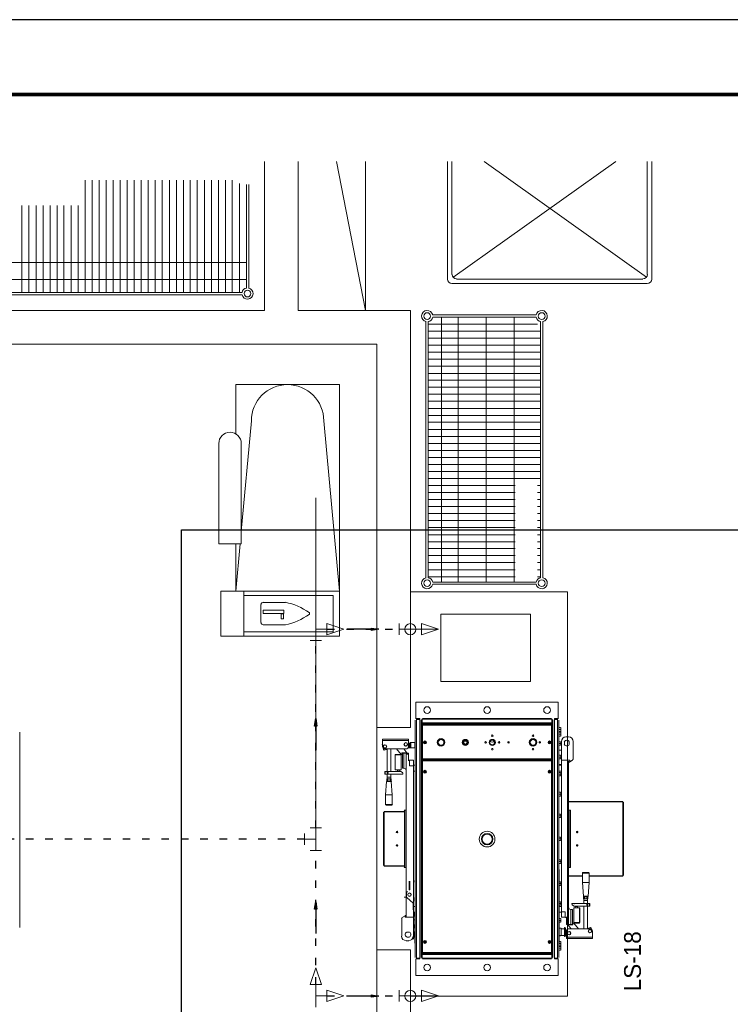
# Model space of a CAD drawing. Header units: millimetres. Extents: x -15 to 153, y -141 to 37.
# Tile 58 of 98: x 19 to 29, y 24 to 37. Entities that reach past the tile are written whole.
import ezdxf

# ---------------------------------------------------------------- set-up
doc = ezdxf.new("R2010")
doc.units = ezdxf.units.MM
doc.header["$MEASUREMENT"] = 0
doc.linetypes.add('DOT2', pattern=[3.175, 0, -3.175])
doc.layers.get('0').update_dxf_attribs({"color": 5, "lineweight": 20})
for name, color, linetype, lineweight in [('AF-Conexões', 9, 'Continuous', 20), ('AF-Sentido tubo', 9, 'Continuous', 20), ('AF-Tubos', 4, 'Continuous', 30), ('DI-Detalhes', 1, 'Continuous', 30)]:
    doc.layers.add(name, color=color, linetype=linetype, lineweight=lineweight)
doc.layers.add('XX-CARIMBO', color=9, linetype='Continuous')
doc.layers.add('XX-FOLHA', color=253, linetype='Continuous')
doc.styles.add('romans.shx', font='txt')
doc.dimstyles.get("Standard").update_dxf_attribs({"dimtxt": 0.18, "dimasz": 0.18, "dimexe": 0.18, "dimexo": 0.0625, "dimgap": 0.09, "dimtad": 0, "dimtih": 1, "dimtoh": 1, "dimdec": 4, "dimzin": 0, "dimdsep": 46, "dimtxsty": 'Standard', "dimcen": 0.09, "dimadec": 0, "dimazin": 0, "dimtfac": 1, "dimtdec": 4, "dimtofl": 0, "dimtmove": 0, "dimatfit": 3, "dimfxl": 1, "dimtolj": 1, "dimtzin": 0, "dimarcsym": 0})

# ---------------------------------------------------------------- blocks, each defined once
blk = doc.blocks.new('Aprovacao A-1_SC')
at = {"layer": 'XX-CARIMBO', "ltscale": 0.5}
blk.add_line((840, 594), (0, 594), dxfattribs=at)
at = {"layer": 'XX-FOLHA', "ltscale": 0.5, "const_width": 0.5}
blk.add_lwpolyline([(25, 584), (25, 10), (830, 10), (830, 584), (25, 584)], dxfattribs=at)

msp = doc.modelspace()

# ---------------------------------------------------------------- linework, layer by layer
for p, q in [((22.363, 33.155), (22.363, 35.146)), ((22.813, 33.155), (22.813, 35.146)), ((23.713, 33.155), (23.327, 35.146)), ((24.811, 35.146), (24.811, 33.574)), ((24.869, 35.146), (24.869, 33.635)), ((27.058, 35.146), (24.883, 33.596)), ((27.469, 33.599), (25.299, 35.146)), ((27.479, 33.635), (27.479, 35.146)), ((27.541, 33.574), (27.541, 35.146)), ((19.969, 34.895), (19.969, 33.394)), ((20.062, 34.895), (20.062, 33.394)), ((20.156, 34.895), (20.156, 33.394)), ((20.248, 34.895), (20.248, 33.394)), ((20.342, 34.895), (20.342, 33.394)), ((20.437, 34.895), (20.437, 33.394)), ((20.531, 34.895), (20.531, 33.394)), ((20.624, 34.895), (20.624, 33.394)), ((20.719, 34.895), (20.719, 33.394)), ((20.81, 34.895), (20.81, 33.394)), ((20.905, 34.895), (20.905, 33.394)), ((20.999, 34.895), (20.999, 33.394)), ((21.094, 34.895), (21.094, 33.394)), ((21.187, 34.895), (21.187, 33.394)), ((21.281, 34.895), (21.281, 33.394)), ((21.373, 34.895), (21.373, 33.394)), ((21.467, 34.895), (21.467, 33.394)), ((21.562, 34.895), (21.562, 33.394)), ((21.656, 34.895), (21.656, 33.394)), ((21.749, 34.895), (21.749, 33.394)), ((21.844, 34.895), (21.844, 33.394)), ((21.935, 34.895), (21.935, 33.394)), ((22.03, 34.852), (22.03, 33.394)), ((22.124, 34.837), (22.124, 33.452)), ((22.154, 34.837), (22.154, 33.452)), ((19.123, 34.558), (19.123, 33.394)), ((19.217, 34.558), (19.217, 33.394)), ((19.312, 34.558), (19.312, 33.394)), ((19.406, 34.558), (19.406, 33.394)), ((19.499, 34.558), (19.499, 33.394)), ((19.594, 34.558), (19.594, 33.394)), ((19.685, 34.558), (19.685, 33.394)), ((19.78, 34.558), (19.78, 33.394)), ((19.874, 34.558), (19.874, 33.394)), ((18.583, 33.794), (22.124, 33.794)), ((18.583, 33.569), (22.124, 33.569)), ((24.931, 33.574), (27.421, 33.574)), ((24.869, 33.515), (27.479, 33.515)), ((18.641, 33.394), (22.066, 33.394)), ((18.641, 33.365), (22.066, 33.365)), ((7.364, 33.155), (22.363, 33.155)), ((22.813, 33.155), (24.314, 33.155)), ((24.314, 27.58), (24.314, 33.155)), ((25.994, 33.095), (24.613, 33.095)), ((25.994, 33.065), (24.613, 33.065)), ((24.728, 29.524), (24.728, 33.065)), ((24.953, 29.524), (24.953, 33.065)), ((25.328, 29.524), (25.328, 33.065)), ((25.702, 29.524), (25.702, 33.065)), ((24.523, 29.582), (24.523, 33.007)), ((24.554, 29.582), (24.554, 33.007)), ((26.011, 32.971), (24.554, 32.971)), ((26.053, 29.582), (26.053, 33.007)), ((26.084, 29.582), (26.084, 33.007)), ((26.053, 32.876), (24.554, 32.876)), ((26.053, 32.785), (24.554, 32.785)), ((7.364, 32.705), (23.864, 32.705)), ((23.864, 32.705), (23.864, 27.58)), ((26.053, 32.69), (24.554, 32.69)), ((26.053, 32.597), (24.554, 32.597)), ((26.053, 32.503), (24.554, 32.503)), ((26.053, 32.408), (24.554, 32.408)), ((26.053, 32.314), (24.554, 32.314)), ((21.98, 32.165), (23.366, 32.165)), ((21.98, 31.504), (21.98, 32.165)), ((23.366, 29.405), (23.366, 32.165)), ((26.053, 32.222), (24.554, 32.222)), ((26.053, 32.128), (24.554, 32.128)), ((26.053, 32.035), (24.554, 32.035)), ((26.053, 31.94), (24.554, 31.94)), ((26.053, 31.846), (24.554, 31.846)), ((26.053, 31.751), (24.554, 31.751)), ((22.052, 30.199), (22.19, 31.679)), ((23.366, 29.405), (23.158, 31.679)), ((26.053, 31.66), (24.554, 31.66)), ((26.053, 31.565), (24.554, 31.565)), ((26.053, 31.472), (24.554, 31.472)), ((21.754, 30.037), (21.754, 31.376)), ((22.052, 30.037), (22.052, 31.376)), ((26.053, 31.378), (24.554, 31.378)), ((26.053, 31.283), (24.554, 31.283)), ((26.053, 31.189), (24.554, 31.189)), ((26.053, 31.097), (24.554, 31.097)), ((26.053, 31.003), (24.554, 31.003)), ((26.053, 30.91), (24.554, 30.91)), ((25.715, 30.815), (24.554, 30.815)), ((26.053, 30.815), (26.012, 30.815)), ((25.715, 30.721), (24.554, 30.721)), ((26.053, 30.721), (26.012, 30.721)), ((23.05, 26.09), (23.05, 30.649)), ((25.715, 30.626), (24.554, 30.626)), ((25.715, 30.535), (24.554, 30.535)), ((26.053, 30.626), (26.012, 30.626)), ((26.053, 30.535), (26.012, 30.535)), ((25.715, 30.44), (24.554, 30.44)), ((26.053, 30.44), (26.012, 30.44)), ((25.715, 30.347), (24.554, 30.347)), ((26.053, 30.347), (26.012, 30.347)), ((25.715, 30.253), (24.554, 30.253)), ((25.715, 30.158), (24.554, 30.158)), ((26.053, 30.253), (26.012, 30.253)), ((26.053, 30.158), (26.012, 30.158)), ((21.754, 30.037), (22.052, 30.037)), ((21.98, 29.405), (22.039, 30.037)), ((21.98, 29.405), (21.98, 30.037)), ((25.715, 30.064), (24.554, 30.064)), ((26.053, 30.064), (26.012, 30.064)), ((25.715, 29.972), (24.554, 29.972)), ((25.715, 29.878), (24.554, 29.878)), ((26.053, 29.972), (26.012, 29.972)), ((26.053, 29.878), (26.012, 29.878)), ((25.715, 29.785), (24.554, 29.785)), ((26.053, 29.785), (26.012, 29.785)), ((25.715, 29.69), (24.554, 29.69)), ((26.053, 29.69), (26.012, 29.69)), ((25.715, 29.596), (24.554, 29.596)), ((25.994, 29.524), (24.613, 29.524)), ((25.994, 29.495), (24.613, 29.495)), ((26.053, 29.596), (26.012, 29.596)), ((21.98, 29.405), (23.366, 29.405)), ((23.366, 28.804), (23.366, 29.405)), ((22.318, 28.984), (22.318, 29.225)), ((22.349, 29.254), (22.645, 29.254)), ((22.349, 29.105), (22.349, 29.15)), ((22.349, 29.15), (22.622, 29.15)), ((22.349, 29.105), (22.622, 29.105)), ((22.586, 29.099), (22.586, 29.033)), ((22.619, 29.099), (22.586, 29.099)), ((22.619, 29.033), (22.619, 29.099)), ((22.622, 29.105), (22.622, 29.15)), ((22.349, 28.955), (22.645, 28.955)), ((22.586, 29.033), (22.619, 29.033)), ((21.98, 28.804), (23.366, 28.804)), ((19.094, 24.911), (19.094, 27.521)), ((23.864, 27.58), (24.314, 27.58)), ((24.314, 27.58), (23.864, 27.58)), ((23.864, 24.61), (24.314, 24.61))]:
    msp.add_line(p, q)
at = {"linetype": 'Continuous'}
for p, q in [((26.291, 27.92), (24.388, 27.92)), ((24.388, 27.92), (24.388, 27.697)), ((26.291, 27.697), (26.291, 27.92)), ((24.379, 24.506), (24.379, 27.679)), ((24.397, 27.7), (24.397, 27.688)), ((24.397, 27.7), (24.44, 27.7)), ((24.397, 24.5), (24.397, 27.688)), ((24.397, 27.688), (24.44, 27.688)), ((24.397, 27.688), (24.44, 27.688)), ((24.44, 27.688), (24.44, 27.7)), ((24.44, 24.5), (24.44, 27.688)), ((24.458, 24.509), (24.458, 27.679)), ((24.469, 27.692), (24.473, 27.692)), ((24.469, 27.692), (24.469, 27.643)), ((24.473, 27.643), (24.469, 27.643)), ((24.473, 27.692), (26.204, 27.692)), ((24.473, 27.692), (24.473, 27.643)), ((24.473, 27.692), (24.473, 27.643)), ((24.473, 27.643), (26.204, 27.643)), ((24.478, 27.7), (26.201, 27.7)), ((24.478, 27.634), (26.201, 27.634)), ((24.487, 27.634), (24.487, 27.629)), ((24.527, 27.629), (24.527, 27.634)), ((26.152, 27.634), (26.152, 27.629)), ((26.191, 27.629), (26.191, 27.634)), ((26.204, 27.692), (26.204, 27.643)), ((26.21, 27.692), (26.206, 27.692)), ((26.206, 27.692), (26.206, 27.643)), ((26.206, 27.643), (26.21, 27.643)), ((26.21, 27.692), (26.21, 27.643)), ((26.219, 27.679), (26.219, 24.509)), ((26.219, 27.679), (26.222, 27.679)), ((26.24, 27.688), (26.24, 27.7)), ((26.282, 27.7), (26.24, 27.7)), ((26.24, 27.688), (26.24, 24.5)), ((26.282, 27.688), (26.24, 27.688)), ((26.282, 27.688), (26.24, 27.688)), ((26.282, 27.7), (26.282, 27.688)), ((26.282, 27.688), (26.282, 24.5)), ((26.3, 27.679), (26.3, 24.506)), ((24.467, 27.62), (24.467, 27.629)), ((24.467, 27.629), (24.532, 27.629)), ((24.467, 27.62), (24.476, 27.62)), ((24.467, 24.569), (24.467, 27.619)), ((24.467, 27.619), (24.476, 27.619)), ((24.472, 27.616), (24.472, 27.157)), ((24.472, 27.616), (24.476, 27.616)), ((26.204, 27.62), (24.476, 27.62)), ((24.476, 27.62), (24.476, 27.619)), ((24.478, 27.614), (24.478, 27.161)), ((26.201, 27.614), (24.478, 27.614)), ((24.532, 27.62), (24.532, 27.629)), ((26.21, 27.629), (26.147, 27.629)), ((26.147, 27.62), (26.147, 27.629)), ((26.201, 27.161), (26.201, 27.614)), ((26.204, 27.62), (26.204, 27.619)), ((26.21, 27.62), (26.204, 27.62)), ((26.21, 27.619), (26.204, 27.619)), ((26.21, 27.616), (26.206, 27.616)), ((26.21, 27.62), (26.21, 27.629)), ((26.21, 27.62), (26.215, 27.62)), ((26.21, 27.619), (26.21, 24.569)), ((26.21, 27.157), (26.21, 27.616)), ((26.3, 27.58), (26.321, 27.58)), ((26.3, 27.556), (26.321, 27.556)), ((26.3, 27.53), (26.321, 27.53)), ((26.3, 27.517), (26.321, 27.517)), ((26.323, 27.58), (26.323, 27.566)), ((26.323, 27.566), (26.323, 27.544)), ((26.323, 27.544), (26.323, 27.53)), ((26.323, 27.53), (26.323, 27.529)), ((26.323, 27.53), (26.323, 27.529)), ((26.323, 27.529), (26.323, 27.517)), ((26.323, 27.517), (26.323, 27.503)), ((26.323, 27.503), (26.323, 27.481)), ((24.287, 27.425), (23.942, 27.425)), ((23.942, 27.409), (23.942, 27.425)), ((24.287, 27.409), (23.942, 27.409)), ((23.942, 27.326), (23.942, 27.409)), ((24.287, 27.409), (24.287, 27.425)), ((24.287, 27.326), (24.287, 27.409)), ((24.301, 27.368), (24.287, 27.355)), ((24.311, 27.377), (24.301, 27.368)), ((24.301, 27.314), (24.301, 27.368)), ((24.311, 27.377), (24.316, 27.38)), ((24.316, 27.377), (24.311, 27.377)), ((24.316, 27.377), (24.319, 27.38)), ((24.316, 27.38), (24.319, 27.38)), ((24.316, 27.314), (24.316, 27.377)), ((24.319, 27.38), (24.319, 27.31)), ((24.374, 27.38), (24.319, 27.38)), ((24.374, 27.31), (24.374, 27.38)), ((25.376, 27.404), (25.376, 27.403)), ((25.625, 27.371), (25.625, 27.382)), ((25.633, 27.382), (25.625, 27.382)), ((25.633, 27.382), (25.633, 27.373)), ((26.039, 27.382), (26.044, 27.382)), ((26.039, 27.373), (26.039, 27.382)), ((26.044, 27.382), (26.044, 27.371)), ((26.3, 27.493), (26.321, 27.493)), ((26.3, 27.467), (26.321, 27.467)), ((26.3, 27.391), (26.321, 27.391)), ((26.3, 27.368), (26.321, 27.368)), ((26.323, 27.481), (26.323, 27.467)), ((26.323, 27.391), (26.323, 27.38)), ((26.323, 27.38), (26.323, 27.355)), ((26.332, 27.143), (26.332, 27.395)), ((26.372, 27.355), (26.372, 27.394)), ((26.393, 27.457), (26.429, 27.457)), ((26.438, 27.394), (26.438, 27.355)), ((26.489, 27.395), (26.489, 27.16)), ((23.942, 27.364), (23.936, 27.355)), ((23.942, 27.335), (23.936, 27.355)), ((23.956, 27.286), (23.95, 27.305)), ((23.956, 27.286), (23.965, 27.278)), ((24.026, 27.296), (23.965, 27.278)), ((24.257, 27.296), (23.972, 27.296)), ((24.005, 27.29), (24.005, 26.995)), ((24.053, 26.995), (24.053, 27.296)), ((24.127, 27.296), (24.19, 27.22)), ((24.202, 27.245), (24.266, 27.245)), ((24.202, 27.22), (24.202, 27.245)), ((24.208, 27.038), (24.208, 27.238)), ((24.208, 27.238), (24.229, 27.238)), ((24.266, 27.245), (24.226, 27.296)), ((24.229, 27.038), (24.229, 27.238)), ((24.229, 27.238), (24.257, 27.238)), ((24.257, 27.238), (24.289, 27.238)), ((24.257, 27.223), (24.257, 27.238)), ((24.284, 27.314), (24.301, 27.314)), ((24.302, 27.31), (24.284, 27.31)), ((24.289, 27.238), (24.289, 27.223)), ((24.301, 27.314), (24.316, 27.314)), ((24.302, 27.31), (24.301, 27.314)), ((24.319, 27.31), (24.302, 27.31)), ((24.319, 27.31), (24.316, 27.314)), ((24.374, 27.31), (24.319, 27.31)), ((26.3, 27.344), (26.321, 27.344)), ((26.332, 27.278), (26.3, 27.278)), ((26.323, 27.355), (26.323, 27.344)), ((24.109, 27.016), (24.109, 27.214)), ((24.113, 27.22), (24.113, 27.215)), ((24.193, 27.22), (24.113, 27.22)), ((24.113, 27.215), (24.113, 27.016)), ((24.193, 27.215), (24.113, 27.215)), ((24.113, 27.215), (24.193, 27.215)), ((24.19, 27.22), (24.202, 27.22)), ((24.193, 27.215), (24.193, 27.22)), ((24.193, 27.215), (24.193, 27.016)), ((24.289, 27.223), (24.257, 27.223)), ((24.257, 25.055), (24.257, 27.223)), ((24.289, 27.137), (24.289, 27.223)), ((24.302, 27.143), (24.302, 27.071)), ((24.302, 27.143), (24.355, 27.143)), ((24.355, 27.143), (24.355, 27.071)), ((24.472, 27.157), (24.476, 27.157)), ((24.472, 27.137), (24.472, 24.569)), ((24.472, 27.137), (24.476, 27.137)), ((24.476, 27.152), (24.476, 27.157)), ((24.476, 27.152), (26.204, 27.152)), ((24.476, 27.142), (24.476, 27.137)), ((26.204, 27.142), (24.476, 27.142)), ((24.478, 27.161), (26.201, 27.161)), ((24.478, 27.134), (24.478, 24.574)), ((26.201, 27.134), (24.478, 27.134)), ((24.532, 27.152), (24.532, 27.142)), ((24.68, 27.152), (24.68, 27.142)), ((24.77, 27.142), (24.77, 27.152)), ((25.67, 27.152), (25.67, 27.142)), ((25.999, 27.142), (25.999, 27.152)), ((26.147, 27.142), (26.147, 27.152)), ((26.201, 24.574), (26.201, 27.134)), ((26.204, 27.152), (26.204, 27.157)), ((26.204, 27.142), (26.204, 27.137)), ((26.21, 27.157), (26.206, 27.157)), ((26.21, 27.137), (26.206, 27.137)), ((26.21, 24.569), (26.21, 27.137)), ((26.3, 27.211), (26.321, 27.211)), ((26.3, 27.187), (26.321, 27.187)), ((26.3, 27.161), (26.321, 27.161)), ((26.323, 27.211), (26.323, 27.197)), ((26.323, 27.197), (26.323, 27.175)), ((26.323, 27.188), (26.332, 27.188)), ((26.323, 27.175), (26.323, 27.161)), ((26.44, 27.143), (26.332, 27.143)), ((26.332, 27.143), (26.332, 25.117)), ((26.429, 27.13), (26.429, 24.965)), ((26.444, 27.124), (26.435, 27.121)), ((26.44, 27.143), (26.444, 27.143)), ((26.48, 27.146), (26.444, 27.124)), ((26.444, 27.143), (26.444, 27.124)), ((23.974, 26.959), (23.974, 26.995)), ((23.974, 26.995), (23.978, 26.995)), ((23.978, 26.995), (23.978, 26.959)), ((24.185, 26.995), (23.978, 26.995)), ((24.005, 26.981), (24.005, 26.971)), ((24.113, 27.016), (24.109, 27.016)), ((24.193, 27.016), (24.113, 27.016)), ((24.136, 26.998), (24.136, 26.995)), ((24.157, 26.998), (24.136, 26.998)), ((24.143, 27.016), (24.143, 27.008)), ((24.143, 27.007), (24.143, 26.998)), ((24.176, 26.998), (24.157, 26.998)), ((24.172, 27.004), (24.172, 27.013)), ((24.172, 26.998), (24.172, 27.002)), ((24.176, 26.995), (24.176, 26.998)), ((24.208, 26.981), (24.185, 26.995)), ((24.208, 26.981), (24.185, 26.995)), ((24.208, 27.038), (24.229, 27.038)), ((24.212, 26.959), (24.212, 26.977)), ((24.355, 27.071), (24.302, 27.071)), ((24.379, 27.076), (24.355, 27.076)), ((24.355, 25.045), (24.355, 27.071)), ((24.379, 26.999), (24.355, 26.999)), ((26.327, 27.085), (26.3, 27.085)), ((26.332, 27.076), (26.3, 27.076)), ((26.332, 26.999), (26.3, 26.999)), ((26.3, 26.981), (26.321, 26.981)), ((26.323, 26.981), (26.323, 26.971)), ((26.327, 27.076), (26.327, 27.085)), ((23.978, 26.959), (23.974, 26.959)), ((24.212, 26.959), (23.978, 26.959)), ((23.996, 26.86), (23.983, 26.68)), ((24.059, 26.86), (23.996, 26.86)), ((24.001, 26.894), (24.001, 26.864)), ((24.001, 26.864), (24.001, 26.894)), ((24.005, 26.894), (24.001, 26.894)), ((24.058, 26.864), (24.001, 26.864)), ((24.005, 26.918), (24.004, 26.917)), ((24.004, 26.917), (24.004, 26.894)), ((24.055, 26.917), (24.004, 26.917)), ((24.005, 26.959), (24.005, 26.918)), ((24.005, 26.918), (24.053, 26.918)), ((24.005, 26.918), (24.053, 26.918)), ((24.005, 26.894), (24.01, 26.894)), ((24.014, 26.894), (24.01, 26.894)), ((24.014, 26.864), (24.014, 26.894)), ((24.023, 26.894), (24.014, 26.894)), ((24.014, 26.864), (24.014, 26.894)), ((24.023, 26.894), (24.035, 26.894)), ((24.044, 26.894), (24.035, 26.894)), ((24.044, 26.864), (24.044, 26.894)), ((24.044, 26.864), (24.044, 26.894)), ((24.049, 26.894), (24.044, 26.894)), ((24.049, 26.894), (24.055, 26.894)), ((24.053, 26.918), (24.053, 26.959)), ((24.055, 26.917), (24.053, 26.918)), ((24.055, 26.894), (24.055, 26.917)), ((24.058, 26.894), (24.055, 26.894)), ((24.058, 26.864), (24.058, 26.894)), ((24.058, 26.864), (24.058, 26.894)), ((24.073, 26.68), (24.059, 26.86)), ((24.215, 26.959), (24.212, 26.959)), ((24.215, 26.968), (24.215, 26.959)), ((24.215, 26.959), (24.215, 26.968)), ((26.3, 26.959), (26.321, 26.959)), ((26.3, 26.935), (26.321, 26.935)), ((26.323, 26.971), (26.323, 26.945)), ((26.323, 26.945), (26.323, 26.935)), ((26.3, 26.716), (26.321, 26.716)), ((26.323, 26.716), (26.323, 26.702)), ((23.983, 26.68), (23.983, 26.552)), ((24.073, 26.68), (23.983, 26.68)), ((24.073, 26.552), (24.073, 26.68)), ((26.3, 26.692), (26.321, 26.692)), ((26.3, 26.666), (26.321, 26.666)), ((26.323, 26.702), (26.323, 26.68)), ((26.323, 26.68), (26.323, 26.666)), ((27.155, 26.593), (26.429, 26.593)), ((27.155, 26.59), (26.429, 26.59)), ((27.155, 26.588), (26.429, 26.588)), ((27.155, 26.593), (27.155, 26.59)), ((27.155, 26.588), (27.155, 25.6)), ((27.164, 26.584), (27.164, 25.604)), ((23.956, 25.739), (23.956, 26.449)), ((23.965, 26.458), (23.965, 26.455)), ((23.965, 26.458), (24.235, 26.458)), ((23.965, 26.455), (24.235, 26.455)), ((23.965, 25.735), (23.965, 26.453)), ((23.965, 26.453), (24.235, 26.453)), ((23.983, 26.552), (24.073, 26.552)), ((24.068, 26.545), (23.99, 26.545)), ((24.235, 25.906), (24.235, 26.471)), ((24.257, 26.477), (24.239, 26.477)), ((24.239, 25.901), (24.239, 26.477)), ((26.447, 26.477), (26.429, 26.477)), ((26.447, 26.477), (26.447, 25.712)), ((26.453, 26.471), (26.453, 25.717)), ((26.3, 26.423), (26.321, 26.423)), ((26.3, 26.401), (26.321, 26.401)), ((26.3, 26.377), (26.321, 26.377)), ((26.323, 26.423), (26.323, 26.413)), ((26.323, 26.413), (26.323, 26.387)), ((26.323, 26.387), (26.323, 26.377)), ((26.3, 26.117), (26.321, 26.117)), ((26.3, 26.095), (26.321, 26.095)), ((26.3, 26.071), (26.321, 26.071)), ((26.323, 26.117), (26.323, 26.107)), ((26.323, 26.107), (26.323, 26.081)), ((26.323, 26.081), (26.323, 26.071)), ((24.235, 25.717), (24.235, 25.906)), ((24.239, 25.712), (24.239, 25.901)), ((26.3, 25.811), (26.321, 25.811)), ((26.3, 25.789), (26.321, 25.789)), ((26.323, 25.811), (26.323, 25.801)), ((26.323, 25.801), (26.323, 25.775)), ((23.965, 25.735), (24.235, 25.735)), ((23.965, 25.73), (23.965, 25.735)), ((23.965, 25.735), (24.235, 25.735)), ((23.965, 25.73), (24.235, 25.73)), ((24.239, 25.712), (24.257, 25.712)), ((26.3, 25.765), (26.321, 25.765)), ((26.3, 25.685), (26.303, 25.685)), ((26.303, 25.685), (26.303, 24.7)), ((26.323, 25.775), (26.323, 25.765)), ((26.429, 25.712), (26.447, 25.712)), ((24.298, 25.528), (24.298, 25.411)), ((24.305, 25.528), (24.305, 25.411)), ((24.305, 25.528), (24.305, 25.411)), ((24.361, 25.514), (24.361, 25.535)), ((26.614, 25.6), (26.429, 25.6)), ((26.614, 25.6), (26.429, 25.6)), ((26.614, 25.595), (26.429, 25.595)), ((26.614, 25.636), (26.614, 25.508)), ((26.704, 25.636), (26.614, 25.636)), ((26.62, 25.643), (26.696, 25.643)), ((26.704, 25.508), (26.704, 25.636)), ((27.155, 25.6), (26.704, 25.6)), ((27.155, 25.6), (26.704, 25.6)), ((27.155, 25.595), (26.704, 25.595)), ((27.155, 25.595), (27.155, 25.6)), ((24.305, 25.411), (24.298, 25.411)), ((24.361, 25.513), (24.361, 25.514)), ((26.303, 25.519), (26.321, 25.519)), ((26.303, 25.496), (26.321, 25.496)), ((26.303, 25.472), (26.321, 25.472)), ((26.323, 25.519), (26.323, 25.508)), ((26.323, 25.508), (26.323, 25.483)), ((26.323, 25.483), (26.323, 25.472)), ((26.614, 25.508), (26.627, 25.328)), ((26.614, 25.508), (26.704, 25.508)), ((26.69, 25.328), (26.704, 25.508)), ((24.262, 25.312), (24.233, 25.312)), ((24.262, 25.315), (24.262, 25.378)), ((24.352, 25.235), (24.265, 25.31)), ((24.361, 25.303), (24.361, 25.31)), ((24.361, 25.279), (24.361, 25.303)), ((24.361, 25.262), (24.361, 25.279)), ((24.361, 25.262), (24.361, 25.261)), ((26.627, 25.328), (26.69, 25.328)), ((26.629, 25.325), (26.629, 25.294)), ((26.629, 25.325), (26.687, 25.325)), ((26.629, 25.325), (26.629, 25.294)), ((26.629, 25.294), (26.633, 25.294)), ((26.633, 25.294), (26.633, 25.271)), ((26.641, 25.294), (26.633, 25.294)), ((26.633, 25.271), (26.633, 25.231)), ((26.633, 25.271), (26.683, 25.271)), ((26.683, 25.271), (26.633, 25.271)), ((26.681, 25.271), (26.633, 25.271)), ((26.641, 25.294), (26.642, 25.294)), ((26.642, 25.325), (26.642, 25.294)), ((26.645, 25.294), (26.642, 25.294)), ((26.645, 25.325), (26.645, 25.294)), ((26.645, 25.294), (26.651, 25.294)), ((26.665, 25.294), (26.651, 25.294)), ((26.665, 25.294), (26.672, 25.294)), ((26.672, 25.325), (26.672, 25.294)), ((26.674, 25.294), (26.672, 25.294)), ((26.674, 25.325), (26.674, 25.294)), ((26.674, 25.294), (26.678, 25.294)), ((26.683, 25.294), (26.678, 25.294)), ((26.683, 25.271), (26.681, 25.271)), ((26.683, 25.271), (26.683, 25.294)), ((26.683, 25.294), (26.687, 25.294)), ((26.683, 25.231), (26.683, 25.271)), ((26.687, 25.294), (26.687, 25.325)), ((26.687, 25.325), (26.687, 25.294)), ((24.352, 25.145), (24.352, 25.235)), ((24.379, 25.189), (24.355, 25.189)), ((26.303, 25.253), (26.321, 25.253)), ((26.303, 25.231), (26.321, 25.231)), ((26.303, 25.207), (26.321, 25.207)), ((26.332, 25.189), (26.303, 25.189)), ((26.323, 25.253), (26.323, 25.243)), ((26.323, 25.243), (26.323, 25.217)), ((26.323, 25.217), (26.323, 25.207)), ((26.458, 25.15), (26.458, 24.95)), ((26.48, 25.15), (26.458, 25.15)), ((26.471, 25.22), (26.471, 25.231)), ((26.471, 25.231), (26.476, 25.231)), ((26.471, 25.231), (26.471, 25.22)), ((26.476, 25.231), (26.476, 25.211)), ((26.476, 25.231), (26.71, 25.231)), ((26.48, 25.207), (26.503, 25.195)), ((26.48, 25.207), (26.503, 25.195)), ((26.48, 25.15), (26.48, 24.95)), ((26.497, 25.172), (26.573, 25.172)), ((26.497, 24.974), (26.497, 25.172)), ((26.503, 25.195), (26.71, 25.195)), ((26.51, 25.195), (26.51, 25.19)), ((26.51, 25.19), (26.53, 25.19)), ((26.516, 25.19), (26.516, 25.186)), ((26.516, 25.184), (26.516, 25.177)), ((26.53, 25.19), (26.552, 25.19)), ((26.546, 25.181), (26.546, 25.19)), ((26.546, 25.172), (26.546, 25.18)), ((26.552, 25.19), (26.552, 25.195)), ((26.573, 24.974), (26.573, 25.172)), ((26.573, 25.172), (26.579, 25.172)), ((26.579, 25.172), (26.579, 24.974)), ((26.633, 25.195), (26.633, 24.893)), ((26.683, 25.207), (26.683, 25.217)), ((26.683, 24.898), (26.683, 25.195)), ((26.71, 25.195), (26.71, 25.231)), ((26.71, 25.231), (26.713, 25.231)), ((26.713, 25.195), (26.71, 25.195)), ((26.713, 25.231), (26.713, 25.195)), ((24.199, 24.793), (24.199, 25.028)), ((24.206, 25.042), (24.244, 25.064)), ((24.244, 25.064), (24.251, 25.069)), ((24.244, 25.045), (24.244, 25.064)), ((24.247, 25.045), (24.244, 25.045)), ((24.247, 25.045), (24.355, 25.045)), ((24.374, 25.114), (24.355, 25.114)), ((24.355, 25.045), (24.355, 24.793)), ((24.374, 25.01), (24.355, 25.01)), ((24.361, 25.091), (24.361, 25.103)), ((24.361, 25.069), (24.361, 25.091)), ((24.361, 25.055), (24.361, 25.069)), ((24.374, 24.7), (24.374, 25.118)), ((24.379, 25.118), (24.374, 25.118)), ((26.332, 25.114), (26.303, 25.114)), ((26.303, 25.027), (26.321, 25.027)), ((26.303, 25.001), (26.321, 25.001)), ((26.323, 25.027), (26.323, 25.015)), ((26.323, 25.015), (26.323, 24.991)), ((26.332, 25.117), (26.384, 25.117)), ((26.332, 25.045), (26.332, 25.117)), ((26.384, 25.045), (26.332, 25.045)), ((26.384, 25.045), (26.384, 25.117)), ((26.399, 25.051), (26.399, 24.965)), ((24.355, 24.92), (24.374, 24.92)), ((24.361, 24.934), (24.361, 24.95)), ((24.361, 24.911), (24.361, 24.934)), ((24.361, 24.911), (24.361, 24.902)), ((26.303, 24.979), (26.321, 24.979)), ((26.33, 24.898), (26.303, 24.898)), ((26.323, 24.991), (26.323, 24.979)), ((26.33, 24.802), (26.33, 24.898)), ((26.375, 24.893), (26.33, 24.893)), ((26.384, 24.91), (26.375, 24.91)), ((26.375, 24.79), (26.375, 24.91)), ((26.384, 24.79), (26.384, 24.91)), ((26.389, 24.875), (26.404, 24.875)), ((26.404, 24.874), (26.389, 24.874)), ((26.399, 24.965), (26.429, 24.965)), ((26.399, 24.95), (26.399, 24.965)), ((26.429, 24.95), (26.399, 24.95)), ((26.485, 24.943), (26.42, 24.943)), ((26.42, 24.943), (26.462, 24.893)), ((26.429, 24.965), (26.429, 24.95)), ((26.458, 24.95), (26.429, 24.95)), ((26.431, 24.893), (26.717, 24.893)), ((26.48, 24.95), (26.458, 24.95)), ((26.485, 24.968), (26.485, 24.943)), ((26.498, 24.968), (26.485, 24.968)), ((26.497, 24.974), (26.573, 24.974)), ((26.573, 24.973), (26.497, 24.973)), ((26.497, 24.973), (26.497, 24.968)), ((26.497, 24.968), (26.573, 24.968)), ((26.561, 24.893), (26.498, 24.968)), ((26.573, 24.968), (26.573, 24.973)), ((26.663, 24.893), (26.722, 24.91)), ((26.732, 24.902), (26.722, 24.91)), ((26.732, 24.902), (26.737, 24.884)), ((24.265, 24.848), (24.302, 24.848)), ((24.302, 24.781), (24.265, 24.781)), ((24.355, 24.79), (24.355, 24.803)), ((24.355, 24.767), (24.355, 24.79)), ((24.355, 24.754), (24.355, 24.767)), ((24.361, 24.803), (24.356, 24.803)), ((24.361, 24.779), (24.356, 24.779)), ((24.361, 24.857), (24.361, 24.856)), ((24.361, 24.853), (24.361, 24.856)), ((24.361, 24.835), (24.361, 24.853)), ((24.361, 24.812), (24.361, 24.835)), ((24.361, 24.808), (24.361, 24.812)), ((24.361, 24.808), (24.361, 24.806)), ((24.361, 24.799), (24.361, 24.808)), ((24.361, 24.799), (24.361, 24.806)), ((24.361, 24.779), (24.361, 24.799)), ((24.361, 24.776), (24.361, 24.779)), ((26.303, 24.802), (26.33, 24.802)), ((26.303, 24.797), (26.321, 24.797)), ((26.321, 24.802), (26.321, 24.797)), ((26.323, 24.802), (26.323, 24.797)), ((26.33, 24.803), (26.375, 24.803)), ((26.375, 24.79), (26.384, 24.79)), ((26.389, 24.821), (26.402, 24.833)), ((26.402, 24.862), (26.402, 24.779)), ((26.402, 24.779), (26.746, 24.779)), ((26.402, 24.779), (26.402, 24.763)), ((26.402, 24.763), (26.746, 24.763)), ((26.746, 24.862), (26.746, 24.779)), ((26.746, 24.853), (26.75, 24.833)), ((26.746, 24.824), (26.75, 24.833)), ((26.746, 24.779), (26.746, 24.763)), ((24.293, 24.731), (24.257, 24.731)), ((24.379, 24.7), (24.374, 24.7)), ((26.3, 24.7), (26.303, 24.7)), ((26.3, 24.695), (26.321, 24.695)), ((26.3, 24.673), (26.321, 24.673)), ((26.3, 24.655), (26.321, 24.655)), ((26.3, 24.632), (26.321, 24.632)), ((26.3, 24.608), (26.321, 24.608)), ((26.303, 24.721), (26.321, 24.721)), ((26.323, 24.721), (26.323, 24.709)), ((26.323, 24.709), (26.323, 24.685)), ((26.323, 24.685), (26.323, 24.673)), ((26.323, 24.673), (26.323, 24.659)), ((26.323, 24.659), (26.323, 24.655)), ((26.323, 24.655), (26.323, 24.644)), ((26.323, 24.644), (26.323, 24.619)), ((26.323, 24.619), (26.323, 24.608)), ((24.388, 24.491), (24.388, 24.268)), ((24.397, 24.5), (24.44, 24.5)), ((24.397, 24.488), (24.397, 24.497)), ((24.397, 24.497), (24.44, 24.497)), ((24.397, 24.488), (24.44, 24.488)), ((24.44, 24.497), (24.44, 24.488)), ((24.458, 24.506), (24.458, 24.509)), ((24.467, 24.569), (24.464, 24.568)), ((24.467, 24.569), (24.467, 24.559)), ((24.467, 24.569), (24.476, 24.569)), ((24.467, 24.569), (24.476, 24.569)), ((24.467, 24.559), (24.532, 24.559)), ((24.473, 24.547), (24.469, 24.547)), ((24.469, 24.497), (24.469, 24.547)), ((24.469, 24.497), (24.473, 24.497)), ((24.472, 24.569), (24.476, 24.569)), ((24.473, 24.497), (24.473, 24.547)), ((26.204, 24.547), (24.473, 24.547)), ((24.473, 24.497), (24.473, 24.547)), ((26.204, 24.497), (24.473, 24.497)), ((24.476, 24.565), (24.476, 24.569)), ((24.476, 24.565), (26.204, 24.565)), ((24.478, 24.574), (26.201, 24.574)), ((26.2, 24.554), (24.478, 24.554)), ((26.201, 24.488), (24.478, 24.488)), ((24.487, 24.559), (24.487, 24.554)), ((24.527, 24.554), (24.527, 24.559)), ((24.532, 24.565), (24.532, 24.559)), ((26.147, 24.565), (26.147, 24.559)), ((26.21, 24.559), (26.147, 24.559)), ((26.152, 24.559), (26.152, 24.554)), ((26.191, 24.554), (26.191, 24.559)), ((26.201, 24.554), (26.2, 24.554)), ((26.204, 24.565), (26.204, 24.569)), ((26.21, 24.569), (26.204, 24.569)), ((26.21, 24.569), (26.204, 24.569)), ((26.204, 24.497), (26.204, 24.547)), ((26.21, 24.569), (26.206, 24.569)), ((26.206, 24.547), (26.209, 24.547)), ((26.206, 24.497), (26.206, 24.547)), ((26.209, 24.497), (26.206, 24.497)), ((26.209, 24.497), (26.209, 24.547)), ((26.21, 24.569), (26.21, 24.559)), ((26.219, 24.509), (26.219, 24.506)), ((26.282, 24.5), (26.24, 24.5)), ((26.24, 24.497), (26.24, 24.488)), ((26.282, 24.497), (26.24, 24.497)), ((26.282, 24.488), (26.24, 24.488)), ((26.282, 24.488), (26.282, 24.497)), ((26.291, 24.268), (26.291, 24.493)), ((24.388, 24.268), (26.291, 24.268))]:
    msp.add_line(p, q, dxfattribs=at)
for points in [[(23.713, 33.155), (22.813, 33.155), (22.813, 35.146)], [(23.713, 35.146), (23.713, 33.155)], [(21.782, 28.804), (22.087, 28.804), (22.087, 29.405), (21.782, 29.405), (21.782, 28.804)], [(22.087, 28.862), (23.284, 28.862), (23.284, 29.347), (22.087, 29.347)], [(23.864, 24.61), (24.314, 24.61), (24.314, 23.993), (26.413, 23.993), (26.413, 29.393), (24.314, 29.393), (24.314, 27.58), (23.864, 27.58), (23.864, 24.61)], [(25.921, 28.195), (25.921, 29.095), (24.721, 29.095), (24.721, 28.195), (25.921, 28.195)], [(24.314, 22.4), (24.314, 24.61), (23.864, 24.61), (23.864, 22.4), (24.314, 22.4)]]:
    msp.add_lwpolyline(points)
for points in [[(24.904, 27.62), (24.905, 27.628), (24.905, 27.634)], [(25.463, 27.62), (25.462, 27.629), (25.462, 27.634)], [(25.538, 27.62), (25.535, 27.628), (25.535, 27.634)], [(25.625, 27.382), (25.628, 27.386), (25.63, 27.391)], [(25.634, 27.389), (25.634, 27.386), (25.633, 27.382)], [(26.039, 27.382), (26.038, 27.386), (26.038, 27.389)], [(26.042, 27.391), (26.044, 27.386), (26.044, 27.382)], [(24.004, 26.98), (24.004, 26.98), (24.004, 26.977)], [(24.004, 26.977), (24.004, 26.972), (24.004, 26.972)], [(24.215, 26.968), (24.215, 26.968), (24.215, 26.971), (24.215, 26.972), (24.215, 26.972), (24.212, 26.975), (24.212, 26.977), (24.212, 26.977)], [(24.215, 26.968), (24.215, 26.968), (24.215, 26.971), (24.215, 26.972), (24.215, 26.972), (24.212, 26.975), (24.212, 26.977), (24.212, 26.977)], [(26.503, 25.22), (26.503, 25.222), (26.503, 25.222), (26.503, 25.225), (26.501, 25.226), (26.501, 25.226), (26.501, 25.226), (26.498, 25.229)], [(26.503, 25.22), (26.503, 25.222), (26.503, 25.222), (26.503, 25.225), (26.501, 25.226), (26.501, 25.226), (26.501, 25.226), (26.498, 25.229)], [(26.683, 25.213), (26.683, 25.216), (26.686, 25.216)], [(26.686, 25.208), (26.683, 25.208), (26.683, 25.213)]]:
    msp.add_lwpolyline(points, dxfattribs=at)
for centre in [(22.138, 33.38), (24.539, 33.079), (26.069, 33.079), (24.539, 29.51), (26.069, 29.51)]:
    msp.add_circle(centre, 0.045)
for centre, radius in [((24.539, 27.814), 0.045), ((25.34, 27.814), 0.045), ((26.141, 27.814), 0.045), ((24.253, 27.355), 0.024), ((24.253, 27.355), 0.021), ((24.509, 27.382), 0.0195), ((24.509, 27.382), 0.00975), ((24.509, 27.382), 0.0075), ((24.725, 27.382), 0.051), ((24.725, 27.382), 0.0501), ((24.725, 27.382), 0.0384), ((25.049, 27.382), 0.0401), ((25.049, 27.382), 0.0405), ((25.049, 27.382), 0.0314), ((25.049, 27.382), 0.0285), ((25.049, 27.382), 0.0225), ((25.319, 27.382), 0.0105), ((25.409, 27.382), 0.0401), ((25.409, 27.382), 0.0405), ((25.409, 27.382), 0.0314), ((25.409, 27.472), 0.0105), ((25.499, 27.382), 0.0105), ((25.625, 27.382), 0.0105), ((25.954, 27.382), 0.051), ((25.954, 27.382), 0.0501), ((25.954, 27.382), 0.0384), ((25.954, 27.472), 0.0105), ((26.044, 27.382), 0.0105), ((26.173, 27.382), 0.0195), ((26.173, 27.382), 0.00975), ((26.173, 27.382), 0.0075), ((23.974, 27.328), 0.024), ((23.974, 27.328), 0.021), ((25.409, 27.292), 0.0105), ((25.954, 27.292), 0.0105), ((24.01, 26.977), 0.0075), ((24.509, 26.99), 0.0195), ((24.509, 26.99), 0.00975), ((24.509, 26.99), 0.0075), ((26.173, 26.99), 0.0195), ((26.173, 26.99), 0.00975), ((26.173, 26.99), 0.0075), ((24.136, 26.185), 0.00975), ((24.136, 26.185), 0.0075), ((25.34, 26.09), 0.105), ((26.543, 26.185), 0.00975), ((26.543, 26.183), 0.0075), ((25.34, 26.09), 0.0762), ((25.34, 26.09), 0.0672), ((24.136, 26.005), 0.00975), ((24.136, 26.005), 0.0075), ((26.543, 26.005), 0.00975), ((26.543, 26.003), 0.0075), ((24.302, 25.348), 0.0238), ((24.302, 25.348), 0.0216), ((26.678, 25.213), 0.0075), ((26.714, 24.86), 0.024), ((26.714, 24.86), 0.021), ((24.509, 24.716), 0.0195), ((26.173, 24.716), 0.0195), ((26.435, 24.833), 0.024), ((26.435, 24.833), 0.021), ((24.509, 24.716), 0.00975), ((24.509, 24.716), 0.0075), ((26.173, 24.716), 0.00975), ((26.173, 24.716), 0.0075), ((24.539, 24.374), 0.045), ((25.34, 24.374), 0.045), ((26.141, 24.374), 0.045)]:
    msp.add_circle(centre, radius, dxfattribs=at)
for centre, radius, start, end in [((24.869, 33.574), 0.06, 180, 270), ((24.931, 33.635), 0.06, 180, 270), ((27.421, 33.635), 0.06, 270, 0), ((27.479, 33.574), 0.06, 270, 0), ((22.138, 33.38), 0.075, 101.537, 168.463), ((22.138, 33.38), 0.075, 191.537, 78.463), ((24.539, 33.079), 0.075, 11.537, 258.463), ((24.539, 33.079), 0.075, 281.537, 348.463), ((26.069, 33.079), 0.075, 281.537, 168.463), ((26.069, 33.079), 0.075, 191.537, 258.463), ((22.673, 31.679), 0.484, 0, 180), ((21.904, 31.376), 0.15, 0, 180), ((24.539, 29.51), 0.075, 101.537, 348.463), ((24.539, 29.51), 0.075, 11.537, 78.463), ((26.069, 29.51), 0.075, 191.537, 78.463), ((26.069, 29.51), 0.075, 101.537, 168.463), ((22.349, 29.225), 0.03, 90, 180), ((22.469, 28.415), 0.858, 54.9334, 78.2364), ((22.469, 29.794), 0.858, 281.764, 305.067), ((22.952, 29.105), 0.015, 305.067, 54.9334), ((22.349, 28.984), 0.03, 180, 270)]:
    msp.add_arc(centre, radius, start, end)
for centre, radius, start, end in [((25.049, 27.43), 0.0322, 245.632, 294.368), ((25.409, 27.382), 0.0401, 89.5683, 138.306), ((25.409, 27.431), 0.0442, 231.98, 309.443), ((25.409, 27.407), 0.0604, 80.7824, 98.1573), ((26.393, 27.395), 0.06, 90, 180), ((26.404, 27.373), 0.0381, 29.9867, 150.013), ((26.429, 27.395), 0.06, 0, 90), ((23.972, 27.326), 0.03, 180, 270), ((24.257, 27.326), 0.03, 270, 0), ((25.409, 27.382), 0.0401, 221.694, 270.431), ((26.404, 27.373), 0.0381, 209.987, 330.013), ((24.302, 27.16), 0.015, 180, 270), ((26.444, 27.107), 0.015, 120, 180), ((26.474, 27.16), 0.015, 300, 0), ((24.01, 26.977), 0.0075, 125.093, 234.907), ((24.14, 26.998), 0.0015, 60, 180), ((24.199, 26.968), 0.015, 36.8699, 60), ((24.199, 26.968), 0.015, 36.8699, 60), ((24.229, 27.008), 0.03, 0, 90), ((24.001, 26.86), 0.003, 90, 175.764), ((24.058, 26.86), 0.003, 4.2364, 90), ((23.99, 26.552), 0.006, 180, 270), ((24.068, 26.552), 0.006, 270, 0), ((24.239, 26.471), 0.006, 90, 180), ((26.447, 26.471), 0.006, 0, 90), ((26.543, 26.183), 0.0075, 180, 0), ((25.34, 26.09), 0.0762, 0, 180), ((25.34, 26.09), 0.0672, 180, 270), ((25.34, 26.09), 0.0672, 270, 0), ((26.543, 26.003), 0.0075, 180, 0), ((24.239, 25.717), 0.006, 180, 270), ((26.447, 25.717), 0.006, 270, 0), ((26.62, 25.636), 0.006, 90, 180), ((26.696, 25.636), 0.006, 0, 90), ((24.269, 25.378), 0.006, 90, 180), ((24.269, 25.315), 0.006, 180, 230.194), ((24.275, 25.388), 0.006, 180, 270), ((26.629, 25.328), 0.003, 184.236, 270), ((26.687, 25.328), 0.003, 270, 355.764), ((26.458, 25.181), 0.03, 180, 270), ((26.488, 25.22), 0.015, 216.87, 240), ((26.488, 25.22), 0.015, 216.87, 240), ((26.546, 25.19), 0.0015, 240, 0), ((26.678, 25.213), 0.0075, 305.093, 54.9073), ((24.212, 25.028), 0.015, 120, 180), ((24.244, 25.082), 0.015, 300, 0), ((26.384, 25.028), 0.015, 0, 90), ((26.089, 24.847), 0.3, 0.4327, 11.9789), ((26.431, 24.862), 0.03, 90, 180), ((26.717, 24.862), 0.03, 0, 90), ((24.257, 24.793), 0.06, 180, 270), ((24.283, 24.815), 0.0381, 119.987, 240.013), ((24.293, 24.793), 0.06, 270, 0), ((24.283, 24.815), 0.0381, 299.987, 60.0133), ((26.089, 24.851), 0.3, 348.021, 359.567)]:
    msp.add_arc(centre, radius, start, end, dxfattribs=at)
at = {"layer": 'AF-Conexões', "linetype": 'Continuous'}
for p, q in [((23.2, 28.969), (23.2, 28.819)), ((23.2, 28.969), (23.425, 28.894)), ((24.164, 28.969), (24.164, 28.819)), ((24.464, 28.969), (24.464, 28.819)), ((24.464, 28.969), (24.689, 28.894)), ((23.05, 28.894), (23.2, 28.894)), ((23.05, 28.894), (23.05, 28.744)), ((23.2, 28.819), (23.425, 28.894)), ((24.314, 28.894), (24.164, 28.894)), ((24.314, 28.894), (24.689, 28.894)), ((24.464, 28.819), (24.689, 28.894)), ((22.975, 28.744), (23.125, 28.744)), ((22.975, 26.24), (23.125, 26.24)), ((23.05, 26.09), (23.05, 26.24)), ((22.9, 26.165), (22.9, 26.015)), ((23.05, 26.09), (22.9, 26.09)), ((23.05, 26.09), (23.05, 25.94)), ((22.975, 25.94), (23.125, 25.94)), ((22.975, 24.145), (23.05, 24.37)), ((23.125, 24.145), (23.05, 24.37)), ((22.975, 24.145), (23.125, 24.145)), ((23.05, 23.995), (23.05, 24.145)), ((23.05, 23.995), (23.2, 23.995)), ((23.05, 23.995), (23.05, 23.845)), ((23.2, 24.07), (23.2, 23.92)), ((23.2, 24.07), (23.425, 23.995)), ((23.2, 23.92), (23.425, 23.995)), ((24.164, 24.07), (24.164, 23.92)), ((24.314, 23.995), (24.164, 23.995)), ((24.314, 23.995), (24.689, 23.995)), ((24.464, 24.07), (24.464, 23.92)), ((24.464, 24.07), (24.689, 23.995)), ((24.464, 23.92), (24.689, 23.995))]:
    msp.add_line(p, q, dxfattribs=at)
for centre in [(24.314, 28.894), (24.314, 28.894), (24.314, 28.894), (24.314, 23.995), (24.314, 23.995), (24.314, 23.995)]:
    msp.add_circle(centre, 0.075, dxfattribs=at)
at = {"layer": 'AF-Tubos', "linetype": 'DOT2', "ltscale": 0.05}
for p, q in [((23.2, 28.894), (24.164, 28.894)), ((23.05, 26.24), (23.05, 28.744)), ((22.9, 26.09), (8.353, 26.09)), ((23.05, 24.145), (23.05, 25.94)), ((23.2, 23.995), (24.164, 23.995))]:
    msp.add_line(p, q, dxfattribs=at)
at = {"layer": 'DI-Detalhes', "linetype": 'Continuous'}
msp.add_lwpolyline([(21.258, 30.223), (28.823, 30.223), (28.823, 9.893), (21.258, 9.893), (21.258, 30.223)], close=True, dxfattribs=at)

# ---------------------------------------------------------------- block references
at = {"xscale": 0.1, "yscale": 0.1, "zscale": 0.1}
msp.add_blockref('Aprovacao A-1_SC', (-15.483, -22.36), dxfattribs=at)

# ---------------------------------------------------------------- texts
at = {"insert": (27.398, 24.056), "char_height": 0.225, "width": 1.34998, "attachment_point": 7, "rotation": 90.0002, "line_spacing_factor": 0.798, "style": 'romans.shx'}
msp.add_mtext('LS-18', dxfattribs=at)

# ---------------------------------------------------------------- leaders
at = {"layer": 'AF-Sentido tubo'}
for points in [[(23.893, 28.894), (23.47, 28.894)], [(23.05, 27.701), (23.05, 27.278)], [(23.05, 25.253), (23.05, 24.83)], [(23.893, 23.993), (23.47, 23.993)]]:
    msp.add_leader(points, dimstyle='Standard', override={"dimasz": 0.1, "dimldrblk": 'CLOSED'}, dxfattribs=at)

doc.saveas('drawing.dxf')
